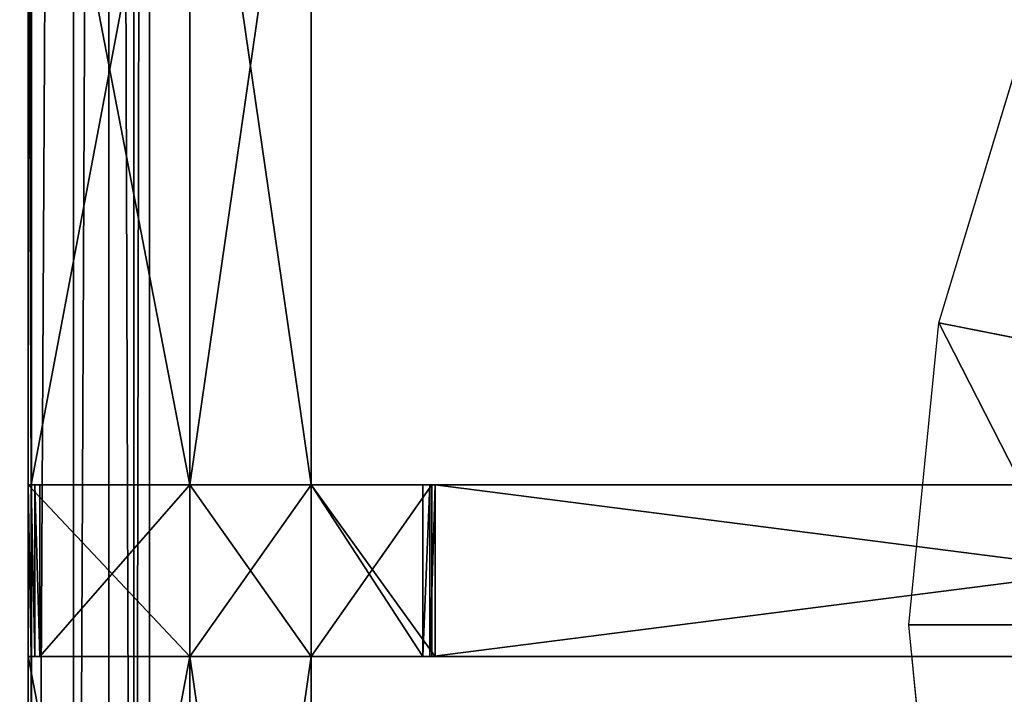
# Model space of a CAD drawing. Extents: x 0 to 35.8, y 0 to 27.5.
# Tile 223 of 256: x 23.5 to 25.8, y 8.9 to 10.5. Entities that reach past the tile are written whole.
import ezdxf

# ---------------------------------------------------------------- set-up
doc = ezdxf.new("R2010")
doc.units = 0
doc.header["$MEASUREMENT"] = 0
doc.layers.get('0').update_dxf_attribs({"color": 13, "linetype": 'CONTINUOUS'})
for name, color, linetype in [('GAS_ELEMENTS_1', 254, 'CONTINUOUS'), ('GRATE_-_3', 250, 'CONTINUOUS'), ('RGM8058UC_-_BODY', 252, 'CONTINUOUS')]:
    doc.layers.add(name, color=color, linetype=linetype)

# ---------------------------------------------------------------- blocks, each defined once
blk = doc.blocks.new('RGM8658UC_TRADECAD_V06_DXF')
at = {"layer": 'GAS_ELEMENTS_1', "color": 0}
for p, q in [((25.6928, 9.7495, 6.0313), (25.8986, 10.4281, 6.0313)), ((25.6233, 9.0438, 6.0313), (25.6928, 9.7495, 6.0313)), ((26.1145, 9.6656, 6.1778), (25.6928, 9.7495, 6.0313)), ((26.1145, 9.6656, 6.1778), (25.6928, 9.7495, 6.0313)), ((26.0533, 9.0438, 6.1778), (25.6233, 9.0438, 6.0313)), ((26.0533, 9.0438, 6.1778), (25.6233, 9.0438, 6.0313)), ((25.6928, 8.3381, 6.0313), (25.6233, 9.0438, 6.0313))]:
    blk.add_line(p, q, dxfattribs=at)
at = {"layer": 'GRATE_-_3', "color": 0}
for p, q in [((23.5674, 11.3285, 7.2783), (23.5674, 9.3711, 7.2783)), ((23.5674, 11.3285, 7.2783), (23.5674, 9.3711, 7.2783)), ((23.5745, 9.3711, 7.5334), (23.5745, 11.3307, 7.5334)), ((23.5745, 9.3711, 7.5334), (23.5745, 11.3307, 7.5334)), ((23.9442, 11.3307, 7.5334), (23.9442, 9.3711, 7.5334)), ((23.9442, 11.3307, 7.5334), (23.9442, 9.3711, 7.5334)), ((23.9442, 9.3711, 7.2783), (23.9442, 11.3285, 7.2783)), ((23.9442, 9.3711, 7.2783), (23.9442, 11.3285, 7.2783)), ((23.9442, 11.3266, 7.0614), (23.9442, 9.3711, 7.0614)), ((23.9442, 11.3266, 7.0614), (23.9442, 9.3711, 7.0614)), ((24.2275, 9.3711, 7.5334), (24.2275, 11.3307, 7.5334)), ((24.2275, 9.3711, 7.5334), (24.2275, 11.3307, 7.5334)), ((24.2275, 9.3711, 7.0614), (24.2275, 11.3266, 7.0614)), ((24.2275, 9.3711, 7.0614), (24.2275, 11.3266, 7.0614)), ((23.5674, 9.3711, 7.2783), (23.9442, 9.3711, 7.2783)), ((23.5674, 9.3711, 7.2783), (23.9442, 9.3711, 7.2783)), ((23.5674, 9.3711, 7.2783), (23.5674, 8.97, 7.2783)), ((23.5674, 9.3711, 7.2783), (23.5674, 8.97, 7.2783)), ((23.5674, 9.3711, 7.2783), (23.5745, 9.3711, 7.5334)), ((23.5674, 9.3711, 7.2783), (23.5745, 9.3711, 7.5334)), ((23.9442, 9.3711, 7.5334), (23.5745, 9.3711, 7.5334)), ((23.5745, 9.3711, 7.5334), (23.5826, 9.3711, 7.8865)), ((23.5745, 8.97, 7.5334), (23.5745, 9.3711, 7.5334)), ((23.5745, 9.3711, 7.5334), (23.5826, 9.3711, 7.8865)), ((23.9442, 9.3711, 7.5334), (23.5745, 9.3711, 7.5334)), ((23.5745, 8.97, 7.5334), (23.5745, 9.3711, 7.5334)), ((23.5826, 8.97, 7.8865), (23.5826, 9.3711, 7.8865)), ((23.5826, 9.3711, 7.8865), (23.5946, 9.3711, 8.2709)), ((23.5826, 8.97, 7.8865), (23.5826, 9.3711, 7.8865)), ((23.9442, 9.3711, 7.8865), (23.5826, 9.3711, 7.8865)), ((23.5826, 9.3711, 7.8865), (23.5946, 9.3711, 8.2709)), ((23.9442, 9.3711, 7.8865), (23.5826, 9.3711, 7.8865)), ((23.5946, 9.3711, 8.2709), (23.5946, 8.97, 8.2709)), ((23.5946, 9.3711, 8.2709), (23.9442, 9.3711, 8.2709)), ((23.5946, 9.3711, 8.2709), (23.5946, 8.97, 8.2709)), ((23.5946, 9.3711, 8.2709), (23.9442, 9.3711, 8.2709)), ((24.2275, 9.3711, 7.0614), (23.9442, 9.3711, 7.0614)), ((23.9442, 9.3711, 7.0614), (23.9442, 8.97, 7.0614)), ((24.2275, 9.3711, 7.0614), (23.9442, 9.3711, 7.0614)), ((24.2275, 9.3711, 8.2709), (23.9442, 9.3711, 8.2709)), ((23.9442, 9.3711, 8.2709), (23.9442, 9.3711, 7.8865)), ((23.9442, 9.3711, 7.8865), (24.2275, 9.3711, 7.8865)), ((23.9442, 9.3711, 7.8865), (24.2275, 9.3711, 7.8865)), ((23.9442, 9.3711, 7.8865), (23.9442, 9.3711, 7.5334)), ((23.9442, 9.3711, 7.5334), (24.2275, 9.3711, 7.5334)), ((23.9442, 9.3711, 8.2709), (23.9442, 8.97, 8.2709)), ((23.9442, 9.3711, 7.0614), (23.9442, 9.3711, 7.2783)), ((23.9442, 9.3711, 7.2783), (23.9442, 8.97, 7.2783)), ((23.9442, 9.3711, 7.0614), (23.9442, 8.97, 7.0614)), ((23.9442, 9.3711, 7.0614), (23.9442, 9.3711, 7.2783)), ((23.9442, 9.3711, 7.5334), (24.2275, 9.3711, 7.5334)), ((23.9442, 9.3711, 7.2783), (23.9442, 8.97, 7.2783)), ((23.9442, 9.3711, 7.8865), (23.9442, 9.3711, 7.5334)), ((23.9442, 9.3711, 8.2709), (23.9442, 9.3711, 7.8865)), ((23.9442, 9.3711, 8.2709), (23.9442, 8.97, 8.2709)), ((24.2275, 9.3711, 8.2709), (23.9442, 9.3711, 8.2709)), ((24.2275, 9.3711, 7.8865), (24.5173, 9.3711, 7.8917)), ((24.5094, 9.3711, 8.2709), (24.2275, 9.3711, 8.2709)), ((24.2275, 9.3711, 8.2709), (24.2275, 9.3711, 7.8865)), ((24.2275, 8.97, 7.0614), (24.2275, 9.3711, 7.0614)), ((24.2275, 9.3711, 7.0614), (24.2275, 9.3711, 7.5334)), ((24.2275, 9.3711, 8.2709), (24.2275, 9.3711, 7.8865)), ((24.2275, 9.3711, 7.5334), (24.2275, 9.3711, 7.8865)), ((24.2275, 9.3711, 7.8865), (24.5173, 9.3711, 7.8917)), ((24.2275, 9.3711, 7.5334), (24.2275, 9.3711, 7.8865)), ((24.2275, 9.3711, 7.5334), (24.5052, 9.3711, 7.5334)), ((24.2275, 9.3711, 7.8865), (24.5173, 9.3711, 7.8917)), ((24.2275, 9.3711, 7.8865), (24.2275, 8.97, 7.8865)), ((24.2275, 9.3711, 7.5334), (24.5052, 9.3711, 7.5334)), ((24.2275, 9.3711, 7.0614), (24.2275, 9.3711, 7.5334)), ((24.2275, 9.3711, 7.0614), (24.4886, 9.3711, 7.0614)), ((24.2275, 9.3711, 7.0614), (24.4886, 9.3711, 7.0614)), ((24.2275, 8.97, 7.0614), (24.2275, 9.3711, 7.0614)), ((24.2275, 8.97, 8.2709), (24.2275, 9.3711, 8.2709)), ((24.5094, 9.3711, 8.2709), (24.2275, 9.3711, 8.2709)), ((24.2275, 8.97, 8.2709), (24.2275, 9.3711, 8.2709)), ((24.4886, 9.3711, 7.0614), (24.4886, 8.97, 7.0614)), ((24.5052, 9.3711, 7.5334), (24.4886, 9.3711, 7.0614)), ((24.5052, 9.3711, 7.5334), (24.4886, 9.3711, 7.0614)), ((24.4886, 9.3711, 7.0614), (24.4886, 8.97, 7.0614)), ((24.5052, 9.3711, 7.5334), (24.5052, 8.97, 7.5334)), ((24.5173, 9.3711, 7.8917), (24.5052, 9.3711, 7.5334)), ((24.5052, 9.3711, 7.5334), (24.5052, 8.97, 7.5334)), ((24.5173, 9.3711, 7.8917), (24.5052, 9.3711, 7.5334)), ((24.5173, 9.3711, 7.8917), (24.5094, 9.3711, 8.2709)), ((24.5094, 8.97, 8.2709), (24.5094, 9.3711, 8.2709)), ((24.5094, 9.3711, 8.2709), (27.648, 9.3711, 8.2709)), ((24.5173, 9.3711, 7.8917), (24.5094, 9.3711, 8.2709)), ((24.5094, 9.3711, 8.2709), (27.648, 9.3711, 8.2709)), ((24.5094, 8.97, 8.2709), (24.5094, 9.3711, 8.2709)), ((24.5173, 8.97, 7.8917), (24.5173, 9.3711, 7.8917)), ((24.5173, 8.97, 7.8917), (24.5173, 9.3711, 7.8917)), ((24.5173, 9.3711, 7.8917), (27.648, 9.3711, 7.972)), ((24.5173, 8.97, 7.8917), (24.5173, 9.3711, 7.8917)), ((24.5173, 9.3711, 7.8917), (27.648, 9.3711, 7.972)), ((23.5674, 7.0113, 7.2783), (23.5674, 8.97, 7.2783)), ((23.5674, 8.97, 7.2783), (23.5745, 8.97, 7.5334)), ((23.9442, 8.97, 7.2783), (23.5674, 8.97, 7.2783)), ((23.5674, 7.0113, 7.2783), (23.5674, 8.97, 7.2783)), ((23.9442, 8.97, 7.2783), (23.5674, 8.97, 7.2783)), ((23.5674, 8.97, 7.2783), (23.5745, 8.97, 7.5334)), ((23.5745, 8.97, 7.5334), (23.9442, 8.97, 7.5334)), ((23.5745, 7.0113, 7.5334), (23.5745, 8.97, 7.5334)), ((23.5745, 7.0113, 7.5334), (23.5745, 8.97, 7.5334)), ((23.5745, 8.97, 7.5334), (23.9442, 8.97, 7.5334)), ((23.5745, 8.97, 7.5334), (23.5826, 8.97, 7.8865)), ((23.5745, 8.97, 7.5334), (23.5826, 8.97, 7.8865)), ((23.5826, 8.97, 7.8865), (23.9442, 8.97, 7.8865)), ((23.5826, 8.97, 7.8865), (23.9442, 8.97, 7.8865)), ((23.5826, 8.97, 7.8865), (23.5946, 8.97, 8.2709)), ((23.5826, 8.97, 7.8865), (23.5946, 8.97, 8.2709)), ((23.5946, 8.97, 8.2709), (23.9442, 8.97, 8.2709)), ((23.5946, 8.97, 8.2709), (23.9442, 8.97, 8.2709)), ((23.9442, 8.97, 7.0614), (24.2275, 8.97, 7.0614)), ((23.9442, 8.97, 7.5334), (23.9442, 7.0113, 7.5334)), ((23.9442, 7.0113, 7.0614), (23.9442, 8.97, 7.0614)), ((23.9442, 8.97, 7.0614), (23.9442, 8.97, 7.2783)), ((23.9442, 8.97, 7.2783), (23.9442, 7.0113, 7.2783)), ((23.9442, 8.97, 7.8865), (23.9442, 8.97, 7.5334)), ((23.9442, 8.97, 8.2709), (23.9442, 8.97, 7.8865)), ((23.9442, 8.97, 7.2783), (23.9442, 7.0113, 7.2783)), ((23.9442, 8.97, 7.0614), (23.9442, 8.97, 7.2783)), ((23.9442, 8.97, 7.0614), (24.2275, 8.97, 7.0614)), ((23.9442, 7.0113, 7.0614), (23.9442, 8.97, 7.0614)), ((23.9442, 8.97, 7.8865), (23.9442, 8.97, 7.5334)), ((23.9442, 8.97, 7.8865), (24.2275, 8.97, 7.8865)), ((24.2275, 8.97, 7.5334), (23.9442, 8.97, 7.5334)), ((23.9442, 8.97, 8.2709), (23.9442, 8.97, 7.8865)), ((23.9442, 8.97, 8.2709), (24.2275, 8.97, 8.2709)), ((23.9442, 8.97, 7.8865), (24.2275, 8.97, 7.8865)), ((23.9442, 8.97, 7.5334), (23.9442, 7.0113, 7.5334)), ((24.2275, 8.97, 7.5334), (23.9442, 8.97, 7.5334)), ((23.9442, 8.97, 8.2709), (24.2275, 8.97, 8.2709)), ((24.2275, 8.97, 7.0614), (24.2275, 7.0113, 7.0614)), ((24.2275, 7.0113, 7.5334), (24.2275, 8.97, 7.5334)), ((24.2275, 8.97, 7.5334), (24.2275, 8.97, 7.0614)), ((24.5173, 8.97, 7.8917), (24.2275, 8.97, 7.8865)), ((24.2275, 8.97, 7.8865), (24.2275, 8.97, 8.2709)), ((24.2275, 8.97, 8.2709), (24.5094, 8.97, 8.2709)), ((24.2275, 8.97, 7.0614), (24.2275, 7.0113, 7.0614)), ((24.5173, 8.97, 7.8917), (24.2275, 8.97, 7.8865)), ((24.5052, 8.97, 7.5334), (24.2275, 8.97, 7.5334)), ((24.2275, 8.97, 7.5334), (24.2275, 8.97, 7.8865)), ((24.5173, 8.97, 7.8917), (24.2275, 8.97, 7.8865)), ((24.4886, 8.97, 7.0614), (24.2275, 8.97, 7.0614)), ((24.2275, 8.97, 7.5334), (24.2275, 8.97, 7.0614)), ((24.5052, 8.97, 7.5334), (24.2275, 8.97, 7.5334)), ((24.4886, 8.97, 7.0614), (24.2275, 8.97, 7.0614)), ((24.2275, 8.97, 8.2709), (24.5094, 8.97, 8.2709)), ((24.2275, 8.97, 7.5334), (24.2275, 8.97, 7.8865)), ((24.2275, 8.97, 7.8865), (24.2275, 8.97, 8.2709)), ((24.2275, 7.0113, 7.5334), (24.2275, 8.97, 7.5334)), ((24.4886, 8.97, 7.0614), (24.5052, 8.97, 7.5334)), ((24.4886, 8.97, 7.0614), (24.5052, 8.97, 7.5334)), ((24.5052, 8.97, 7.5334), (24.5173, 8.97, 7.8917)), ((24.5052, 8.97, 7.5334), (24.5173, 8.97, 7.8917)), ((27.648, 8.97, 8.2709), (24.5094, 8.97, 8.2709)), ((24.5094, 8.97, 8.2709), (24.5173, 8.97, 7.8917)), ((24.5094, 8.97, 8.2709), (24.5173, 8.97, 7.8917)), ((27.648, 8.97, 8.2709), (24.5094, 8.97, 8.2709)), ((27.648, 8.97, 7.972), (24.5173, 8.97, 7.8917)), ((27.648, 8.97, 7.972), (24.5173, 8.97, 7.8917))]:
    blk.add_line(p, q, dxfattribs=at)
at = {"layer": 'RGM8058UC_-_BODY', "color": 0}
for p, q in [((23.5753, 24.0972), (23.5753, 3.6756)), ((23.5753, 24.0972), (23.5753, 3.6756)), ((23.5753, 4.6756, 6.2416), (23.5753, 23.0972, 6.2416)), ((23.5753, 4.6756, 6.2416), (23.5753, 23.0972, 6.2416)), ((23.6727, 4.6756, 6.2194), (23.6727, 23.0972, 6.2194)), ((23.6727, 4.6756, 6.2194), (23.6727, 23.0972, 6.2194)), ((23.7558, 4.6756, 6.156), (23.7558, 23.0972, 6.156)), ((23.7558, 4.6756, 6.156), (23.7558, 23.0972, 6.156)), ((23.8136, 4.6756, 6.0601), (23.8136, 23.0972, 6.0601)), ((23.8136, 4.6756, 6.0601), (23.8136, 23.0972, 6.0601)), ((23.8503, 4.6756, 6.032), (23.8503, 23.0972, 6.032)), ((23.8503, 4.6756, 6.032), (23.8503, 23.0972, 6.032))]:
    blk.add_line(p, q, dxfattribs=at)
at = {"layer": 'GAS_ELEMENTS_1', "color": 254}
mesh = blk.add_polyface(dxfattribs=at)
corners = [(25.8986, 10.4281, 6.0313), (26.1145, 9.6656, 6.1778), (25.6928, 9.7495, 6.0313), (26.2959, 10.2636, 6.1778)]
mesh.append_faces([[corners[k] for k in face] for face in [(0, 1, 2), (1, 0, 3)]], dxfattribs={"vtx0": -1, "color": 254})
mesh = blk.add_polyface(dxfattribs=at)
corners = [(25.6928, 9.7495, 6.0313), (26.0533, 9.0438, 6.1778), (25.6233, 9.0438, 6.0313), (26.1145, 9.6656, 6.1778)]
mesh.append_faces([[corners[k] for k in face] for face in [(0, 1, 2), (1, 0, 3)]], dxfattribs={"vtx0": -1, "color": 254})
mesh = blk.add_polyface(dxfattribs=at)
corners = [(26.0533, 9.0438, 6.1778), (25.6928, 8.3381, 6.0313), (25.6233, 9.0438, 6.0313), (26.1145, 8.422, 6.1778)]
mesh.append_faces([[corners[k] for k in face] for face in [(0, 1, 2), (1, 0, 3)]], dxfattribs={"vtx0": -1, "color": 254})
at = {"layer": 'GRATE_-_3', "color": 250}
mesh = blk.add_polyface(dxfattribs=at)
corners = [(23.5674, 11.3285, 7.2783), (23.5745, 9.3711, 7.5334), (23.5674, 9.3711, 7.2783), (23.5745, 11.3307, 7.5334)]
mesh.append_faces([[corners[k] for k in face] for face in [(0, 1, 2), (1, 0, 3)]], dxfattribs={"vtx0": -1, "color": 250})
mesh = blk.add_polyface(dxfattribs=at)
corners = [(23.9442, 9.3711, 7.2783), (23.5674, 11.3285, 7.2783), (23.5674, 9.3711, 7.2783), (23.9442, 11.3285, 7.2783)]
mesh.append_faces([[corners[k] for k in face] for face in [(0, 1, 2), (1, 0, 3)]], dxfattribs={"vtx0": -1, "color": 250})
mesh = blk.add_polyface(dxfattribs=at)
corners = [(23.9442, 11.3307, 7.5334), (23.5745, 9.3711, 7.5334), (23.5745, 11.3307, 7.5334), (23.9442, 9.3711, 7.5334)]
mesh.append_faces([[corners[k] for k in face] for face in [(0, 1, 2), (1, 0, 3)]], dxfattribs={"vtx0": -1, "color": 250})
mesh = blk.add_polyface(dxfattribs=at)
corners = [(24.2275, 11.3307, 7.5334), (23.9442, 9.3711, 7.5334), (23.9442, 11.3307, 7.5334), (24.2275, 9.3711, 7.5334)]
mesh.append_faces([[corners[k] for k in face] for face in [(0, 1, 2), (1, 0, 3)]], dxfattribs={"vtx0": -1, "color": 250})
mesh = blk.add_polyface(dxfattribs=at)
corners = [(23.9442, 11.3266, 7.0614), (23.9442, 9.3711, 7.2783), (23.9442, 9.3711, 7.0614), (23.9442, 11.3285, 7.2783)]
mesh.append_faces([[corners[k] for k in face] for face in [(0, 1, 2), (1, 0, 3)]], dxfattribs={"vtx0": -1, "color": 250})
mesh = blk.add_polyface(dxfattribs=at)
corners = [(24.2275, 9.3711, 7.0614), (23.9442, 11.3266, 7.0614), (23.9442, 9.3711, 7.0614), (24.2275, 11.3266, 7.0614)]
mesh.append_faces([[corners[k] for k in face] for face in [(0, 1, 2), (1, 0, 3)]], dxfattribs={"vtx0": -1, "color": 250})
mesh = blk.add_polyface(dxfattribs=at)
corners = [(24.2275, 11.3307, 7.5334), (24.2275, 9.3711, 7.0614), (24.2275, 9.3711, 7.5334), (24.2275, 11.3266, 7.0614)]
mesh.append_faces([[corners[k] for k in face] for face in [(0, 1, 2), (1, 0, 3)]], dxfattribs={"vtx0": -1, "color": 250})
mesh = blk.add_polyface(dxfattribs=at)
corners = [(23.9442, 8.97, 7.2783), (23.5674, 9.3711, 7.2783), (23.5674, 8.97, 7.2783), (23.9442, 9.3711, 7.2783)]
mesh.append_faces([[corners[k] for k in face] for face in [(0, 1, 2), (1, 0, 3)]], dxfattribs={"vtx0": -1, "color": 250})
mesh = blk.add_polyface(dxfattribs=at)
corners = [(23.5674, 9.3711, 7.2783), (23.5745, 8.97, 7.5334), (23.5674, 8.97, 7.2783), (23.5745, 9.3711, 7.5334)]
mesh.append_faces([[corners[k] for k in face] for face in [(0, 1, 2), (1, 0, 3)]], dxfattribs={"vtx0": -1, "color": 250})
mesh = blk.add_polyface(dxfattribs=at)
corners = [(23.5745, 9.3711, 7.5334), (23.5826, 8.97, 7.8865), (23.5745, 8.97, 7.5334), (23.5826, 9.3711, 7.8865)]
mesh.append_faces([[corners[k] for k in face] for face in [(0, 1, 2), (1, 0, 3)]], dxfattribs={"vtx0": -1, "color": 250})
mesh = blk.add_polyface(dxfattribs=at)
corners = [(23.9442, 9.3711, 7.8865), (23.5745, 9.3711, 7.5334), (23.9442, 9.3711, 7.5334), (23.5826, 9.3711, 7.8865)]
mesh.append_faces([[corners[k] for k in face] for face in [(0, 1, 2), (1, 0, 3)]], dxfattribs={"vtx0": -1, "color": 250})
mesh = blk.add_polyface(dxfattribs=at)
corners = [(23.5826, 9.3711, 7.8865), (23.5946, 8.97, 8.2709), (23.5826, 8.97, 7.8865), (23.5946, 9.3711, 8.2709)]
mesh.append_faces([[corners[k] for k in face] for face in [(0, 1, 2), (1, 0, 3)]], dxfattribs={"vtx0": -1, "color": 250})
mesh = blk.add_polyface(dxfattribs=at)
corners = [(23.9442, 9.3711, 8.2709), (23.5826, 9.3711, 7.8865), (23.9442, 9.3711, 7.8865), (23.5946, 9.3711, 8.2709)]
mesh.append_faces([[corners[k] for k in face] for face in [(0, 1, 2), (1, 0, 3)]], dxfattribs={"vtx0": -1, "color": 250})
mesh = blk.add_polyface(dxfattribs=at)
corners = [(23.9442, 9.3711, 8.2709), (23.5946, 8.97, 8.2709), (23.5946, 9.3711, 8.2709), (23.9442, 8.97, 8.2709)]
mesh.append_faces([[corners[k] for k in face] for face in [(0, 1, 2), (1, 0, 3)]], dxfattribs={"vtx0": -1, "color": 250})
mesh = blk.add_polyface(dxfattribs=at)
corners = [(24.2275, 8.97, 7.0614), (23.9442, 9.3711, 7.0614), (23.9442, 8.97, 7.0614), (24.2275, 9.3711, 7.0614)]
mesh.append_faces([[corners[k] for k in face] for face in [(0, 1, 2), (1, 0, 3)]], dxfattribs={"vtx0": -1, "color": 250})
mesh = blk.add_polyface(dxfattribs=at)
corners = [(24.2275, 9.3711, 8.2709), (23.9442, 9.3711, 7.8865), (24.2275, 9.3711, 7.8865), (23.9442, 9.3711, 8.2709)]
mesh.append_faces([[corners[k] for k in face] for face in [(0, 1, 2), (1, 0, 3)]], dxfattribs={"vtx0": -1, "color": 250})
mesh = blk.add_polyface(dxfattribs=at)
corners = [(24.2275, 9.3711, 7.8865), (23.9442, 9.3711, 7.5334), (24.2275, 9.3711, 7.5334), (23.9442, 9.3711, 7.8865)]
mesh.append_faces([[corners[k] for k in face] for face in [(0, 1, 2), (1, 0, 3)]], dxfattribs={"vtx0": -1, "color": 250})
mesh = blk.add_polyface(dxfattribs=at)
corners = [(23.9442, 9.3711, 7.0614), (23.9442, 8.97, 7.2783), (23.9442, 8.97, 7.0614), (23.9442, 9.3711, 7.2783)]
mesh.append_faces([[corners[k] for k in face] for face in [(0, 1, 2), (1, 0, 3)]], dxfattribs={"vtx0": -1, "color": 250})
mesh = blk.add_polyface(dxfattribs=at)
corners = [(24.2275, 9.3711, 8.2709), (23.9442, 8.97, 8.2709), (23.9442, 9.3711, 8.2709), (24.2275, 8.97, 8.2709)]
mesh.append_faces([[corners[k] for k in face] for face in [(0, 1, 2), (1, 0, 3)]], dxfattribs={"vtx0": -1, "color": 250})
mesh = blk.add_polyface(dxfattribs=at)
corners = [(24.5173, 9.3711, 7.8917), (24.2275, 9.3711, 8.2709), (24.2275, 9.3711, 7.8865), (24.5094, 9.3711, 8.2709)]
mesh.append_faces([[corners[k] for k in face] for face in [(0, 1, 2), (1, 0, 3)]], dxfattribs={"vtx0": -1, "color": 250})
mesh = blk.add_polyface(dxfattribs=at)
corners = [(24.5173, 9.3711, 7.8917), (24.2275, 9.3711, 7.5334), (24.5052, 9.3711, 7.5334), (24.2275, 9.3711, 7.8865)]
mesh.append_faces([[corners[k] for k in face] for face in [(0, 1, 2), (1, 0, 3)]], dxfattribs={"vtx0": -1, "color": 250})
mesh = blk.add_polyface(dxfattribs=at)
corners = [(24.5173, 8.97, 7.8917), (24.2275, 9.3711, 7.8865), (24.2275, 8.97, 7.8865), (24.5173, 9.3711, 7.8917)]
mesh.append_faces([[corners[k] for k in face] for face in [(0, 1, 2), (1, 0, 3)]], dxfattribs={"vtx0": -1, "color": 250})
mesh = blk.add_polyface(dxfattribs=at)
corners = [(24.5052, 9.3711, 7.5334), (24.2275, 9.3711, 7.0614), (24.4886, 9.3711, 7.0614), (24.2275, 9.3711, 7.5334)]
mesh.append_faces([[corners[k] for k in face] for face in [(0, 1, 2), (1, 0, 3)]], dxfattribs={"vtx0": -1, "color": 250})
mesh = blk.add_polyface(dxfattribs=at)
corners = [(24.4886, 8.97, 7.0614), (24.2275, 9.3711, 7.0614), (24.2275, 8.97, 7.0614), (24.4886, 9.3711, 7.0614)]
mesh.append_faces([[corners[k] for k in face] for face in [(0, 1, 2), (1, 0, 3)]], dxfattribs={"vtx0": -1, "color": 250})
mesh = blk.add_polyface(dxfattribs=at)
corners = [(24.5094, 9.3711, 8.2709), (24.2275, 8.97, 8.2709), (24.2275, 9.3711, 8.2709), (24.5094, 8.97, 8.2709)]
mesh.append_faces([[corners[k] for k in face] for face in [(0, 1, 2), (1, 0, 3)]], dxfattribs={"vtx0": -1, "color": 250})
mesh = blk.add_polyface(dxfattribs=at)
corners = [(24.5052, 9.3711, 7.5334), (24.4886, 8.97, 7.0614), (24.5052, 8.97, 7.5334), (24.4886, 9.3711, 7.0614)]
mesh.append_faces([[corners[k] for k in face] for face in [(0, 1, 2), (1, 0, 3)]], dxfattribs={"vtx0": -1, "color": 250})
mesh = blk.add_polyface(dxfattribs=at)
corners = [(24.5173, 9.3711, 7.8917), (24.5052, 8.97, 7.5334), (24.5173, 8.97, 7.8917), (24.5052, 9.3711, 7.5334)]
mesh.append_faces([[corners[k] for k in face] for face in [(0, 1, 2), (1, 0, 3)]], dxfattribs={"vtx0": -1, "color": 250})
mesh = blk.add_polyface(dxfattribs=at)
corners = [(27.648, 9.3711, 8.2709), (24.5094, 8.97, 8.2709), (24.5094, 9.3711, 8.2709), (27.648, 8.97, 8.2709)]
mesh.append_faces([[corners[k] for k in face] for face in [(0, 1, 2), (1, 0, 3)]], dxfattribs={"vtx0": -1, "color": 250})
mesh = blk.add_polyface(dxfattribs=at)
corners = [(27.648, 9.3711, 7.972), (24.5094, 9.3711, 8.2709), (24.5173, 9.3711, 7.8917), (27.648, 9.3711, 8.2709)]
mesh.append_faces([[corners[k] for k in face] for face in [(0, 1, 2), (1, 0, 3)]], dxfattribs={"vtx0": -1, "color": 250})
mesh = blk.add_polyface(dxfattribs=at)
corners = [(27.648, 8.97, 7.972), (24.5173, 9.3711, 7.8917), (24.5173, 8.97, 7.8917), (27.648, 9.3711, 7.972)]
mesh.append_faces([[corners[k] for k in face] for face in [(0, 1, 2), (1, 0, 3)]], dxfattribs={"vtx0": -1, "color": 250})
mesh = blk.add_polyface(dxfattribs=at)
corners = [(23.5674, 8.97, 7.2783), (23.5745, 7.0113, 7.5334), (23.5674, 7.0113, 7.2783), (23.5745, 8.97, 7.5334)]
mesh.append_faces([[corners[k] for k in face] for face in [(0, 1, 2), (1, 0, 3)]], dxfattribs={"vtx0": -1, "color": 250})
mesh = blk.add_polyface(dxfattribs=at)
corners = [(23.9442, 7.0113, 7.2783), (23.5674, 8.97, 7.2783), (23.5674, 7.0113, 7.2783), (23.9442, 8.97, 7.2783)]
mesh.append_faces([[corners[k] for k in face] for face in [(0, 1, 2), (1, 0, 3)]], dxfattribs={"vtx0": -1, "color": 250})
mesh = blk.add_polyface(dxfattribs=at)
corners = [(23.9442, 8.97, 7.5334), (23.5745, 7.0113, 7.5334), (23.5745, 8.97, 7.5334), (23.9442, 7.0113, 7.5334)]
mesh.append_faces([[corners[k] for k in face] for face in [(0, 1, 2), (1, 0, 3)]], dxfattribs={"vtx0": -1, "color": 250})
mesh = blk.add_polyface(dxfattribs=at)
corners = [(23.5826, 8.97, 7.8865), (23.9442, 8.97, 7.5334), (23.5745, 8.97, 7.5334), (23.9442, 8.97, 7.8865)]
mesh.append_faces([[corners[k] for k in face] for face in [(0, 1, 2), (1, 0, 3)]], dxfattribs={"vtx0": -1, "color": 250})
mesh = blk.add_polyface(dxfattribs=at)
corners = [(23.5946, 8.97, 8.2709), (23.9442, 8.97, 7.8865), (23.5826, 8.97, 7.8865), (23.9442, 8.97, 8.2709)]
mesh.append_faces([[corners[k] for k in face] for face in [(0, 1, 2), (1, 0, 3)]], dxfattribs={"vtx0": -1, "color": 250})
mesh = blk.add_polyface(dxfattribs=at)
corners = [(23.9442, 8.97, 7.0614), (23.9442, 7.0113, 7.2783), (23.9442, 7.0113, 7.0614), (23.9442, 8.97, 7.2783)]
mesh.append_faces([[corners[k] for k in face] for face in [(0, 1, 2), (1, 0, 3)]], dxfattribs={"vtx0": -1, "color": 250})
mesh = blk.add_polyface(dxfattribs=at)
corners = [(24.2275, 7.0113, 7.0614), (23.9442, 8.97, 7.0614), (23.9442, 7.0113, 7.0614), (24.2275, 8.97, 7.0614)]
mesh.append_faces([[corners[k] for k in face] for face in [(0, 1, 2), (1, 0, 3)]], dxfattribs={"vtx0": -1, "color": 250})
mesh = blk.add_polyface(dxfattribs=at)
corners = [(23.9442, 8.97, 7.8865), (24.2275, 8.97, 7.5334), (23.9442, 8.97, 7.5334), (24.2275, 8.97, 7.8865)]
mesh.append_faces([[corners[k] for k in face] for face in [(0, 1, 2), (1, 0, 3)]], dxfattribs={"vtx0": -1, "color": 250})
mesh = blk.add_polyface(dxfattribs=at)
corners = [(23.9442, 8.97, 8.2709), (24.2275, 8.97, 7.8865), (23.9442, 8.97, 7.8865), (24.2275, 8.97, 8.2709)]
mesh.append_faces([[corners[k] for k in face] for face in [(0, 1, 2), (1, 0, 3)]], dxfattribs={"vtx0": -1, "color": 250})
mesh = blk.add_polyface(dxfattribs=at)
corners = [(24.2275, 8.97, 7.5334), (23.9442, 7.0113, 7.5334), (23.9442, 8.97, 7.5334), (24.2275, 7.0113, 7.5334)]
mesh.append_faces([[corners[k] for k in face] for face in [(0, 1, 2), (1, 0, 3)]], dxfattribs={"vtx0": -1, "color": 250})
mesh = blk.add_polyface(dxfattribs=at)
corners = [(24.2275, 8.97, 7.5334), (24.2275, 7.0113, 7.0614), (24.2275, 7.0113, 7.5334), (24.2275, 8.97, 7.0614)]
mesh.append_faces([[corners[k] for k in face] for face in [(0, 1, 2), (1, 0, 3)]], dxfattribs={"vtx0": -1, "color": 250})
mesh = blk.add_polyface(dxfattribs=at)
corners = [(24.2275, 8.97, 8.2709), (24.5173, 8.97, 7.8917), (24.2275, 8.97, 7.8865), (24.5094, 8.97, 8.2709)]
mesh.append_faces([[corners[k] for k in face] for face in [(0, 1, 2), (1, 0, 3)]], dxfattribs={"vtx0": -1, "color": 250})
mesh = blk.add_polyface(dxfattribs=at)
corners = [(24.2275, 8.97, 7.8865), (24.5052, 8.97, 7.5334), (24.2275, 8.97, 7.5334), (24.5173, 8.97, 7.8917)]
mesh.append_faces([[corners[k] for k in face] for face in [(0, 1, 2), (1, 0, 3)]], dxfattribs={"vtx0": -1, "color": 250})
mesh = blk.add_polyface(dxfattribs=at)
corners = [(24.2275, 8.97, 7.5334), (24.4886, 8.97, 7.0614), (24.2275, 8.97, 7.0614), (24.5052, 8.97, 7.5334)]
mesh.append_faces([[corners[k] for k in face] for face in [(0, 1, 2), (1, 0, 3)]], dxfattribs={"vtx0": -1, "color": 250})
mesh = blk.add_polyface(dxfattribs=at)
corners = [(24.5094, 8.97, 8.2709), (27.648, 8.97, 7.972), (24.5173, 8.97, 7.8917), (27.648, 8.97, 8.2709)]
mesh.append_faces([[corners[k] for k in face] for face in [(0, 1, 2), (1, 0, 3)]], dxfattribs={"vtx0": -1, "color": 250})
at = {"layer": 'RGM8058UC_-_BODY', "color": 252}
mesh = blk.add_polyface(dxfattribs=at)
corners = [(23.5753, 3.6756), (12.2007, 24.0972), (12.2007, 3.6756), (23.5753, 24.0972)]
mesh.append_faces([[corners[k] for k in face] for face in [(0, 1, 2), (1, 0, 3)]], dxfattribs={"vtx0": -1, "color": 252})
mesh = blk.add_polyface(dxfattribs=at)
corners = [(34.9324, 3.6756), (23.5753, 24.0972), (23.5753, 3.6756), (34.9324, 24.0972)]
mesh.append_faces([[corners[k] for k in face] for face in [(0, 1, 2), (1, 0, 3)]], dxfattribs={"vtx0": -1, "color": 252})
mesh = blk.add_polyface(dxfattribs=at)
corners = [(23.5753, 23.0972, 6.2416), (23.4778, 4.6756, 6.2194), (23.4778, 23.0972, 6.2194), (23.5753, 4.6756, 6.2416)]
mesh.append_faces([[corners[k] for k in face] for face in [(0, 1, 2), (1, 0, 3)]], dxfattribs={"vtx0": -1, "color": 252})
mesh = blk.add_polyface(dxfattribs=at)
corners = [(23.6727, 23.0972, 6.2194), (23.5753, 4.6756, 6.2416), (23.5753, 23.0972, 6.2416), (23.6727, 4.6756, 6.2194)]
mesh.append_faces([[corners[k] for k in face] for face in [(0, 1, 2), (1, 0, 3)]], dxfattribs={"vtx0": -1, "color": 252})
mesh = blk.add_polyface(dxfattribs=at)
corners = [(23.7558, 23.0972, 6.156), (23.6727, 4.6756, 6.2194), (23.6727, 23.0972, 6.2194), (23.7558, 4.6756, 6.156)]
mesh.append_faces([[corners[k] for k in face] for face in [(0, 1, 2), (1, 0, 3)]], dxfattribs={"vtx0": -1, "color": 252})
mesh = blk.add_polyface(dxfattribs=at)
corners = [(23.7558, 23.0972, 6.156), (23.8136, 4.6756, 6.0601), (23.7558, 4.6756, 6.156), (23.8136, 23.0972, 6.0601)]
mesh.append_faces([[corners[k] for k in face] for face in [(0, 1, 2), (1, 0, 3)]], dxfattribs={"vtx0": -1, "color": 252})
mesh = blk.add_polyface(dxfattribs=at)
corners = [(23.8503, 23.0972, 6.032), (23.8136, 4.6756, 6.0601), (23.8136, 23.0972, 6.0601), (23.8503, 4.6756, 6.032)]
mesh.append_faces([[corners[k] for k in face] for face in [(0, 1, 2), (1, 0, 3)]], dxfattribs={"vtx0": -1, "color": 252})
mesh = blk.add_polyface(dxfattribs=at)
corners = [(33.9324, 23.0972, 6.032), (23.8503, 4.6756, 6.032), (23.8503, 23.0972, 6.032), (33.9324, 4.6756, 6.032)]
mesh.append_faces([[corners[k] for k in face] for face in [(0, 1, 2), (1, 0, 3)]], dxfattribs={"vtx0": -1, "color": 252})

msp = doc.modelspace()

# ---------------------------------------------------------------- block references
at = {"color": 0}
msp.add_blockref('RGM8658UC_TRADECAD_V06_DXF', (0, 0), dxfattribs=at)

doc.saveas('drawing.dxf')
